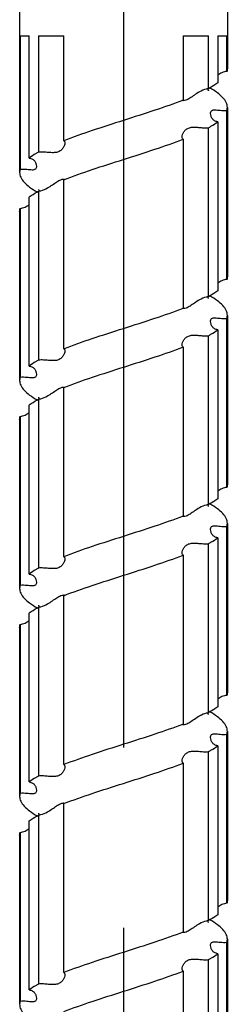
# Model space of a CAD drawing. Header units: millimetres. Extents: x 20 to 4180, y 42 to 2950.
# Tile 19 of 128: x 837 to 857, y 1223 to 1318. Entities that reach past the tile are written whole.
import ezdxf

# ---------------------------------------------------------------- set-up
doc = ezdxf.new("R2010")
doc.units = ezdxf.units.MM
doc.header["$LTSCALE"] = 231.275
doc.linetypes.add('CENTER', pattern=[0.6, 0.375, -0.075, 0.075, -0.075])
for name, color, linetype in [('DEFAULT_1', 7, 'CENTER'), ('FRONT_VIEW_VBL2', 7, 'CONTINUOUS'), ('SCREW_ASM_PBL4', 7, 'CONTINUOUS')]:
    doc.layers.add(name, color=color, linetype=linetype)

# ---------------------------------------------------------------- blocks, each defined once
blk = doc.blocks.new('SCREW_ASM_PBL4', base_point=(1107.935, 896.283))
at = {"layer": 'SCREW_ASM_PBL4', "color": 7}
for p, q in [((984.023, 1270.533), (984.023, 1254.283)), ((964.023, 1260.533), (964.023, 1244.283)), ((964.064, 1257.408), (964.064, 1244.569)), ((964.064, 1257.408), (964.948, 1257.408)), ((964.948, 1245.663), (964.948, 1257.408)), ((965.848, 1257.408), (965.848, 1246.236)), ((965.848, 1257.408), (968.264, 1257.408)), ((968.264, 1247.329), (968.264, 1257.408)), ((979.782, 1257.408), (979.782, 1251.236)), ((979.782, 1257.408), (982.198, 1257.408)), ((982.198, 1252.329), (982.198, 1257.408)), ((983.098, 1257.408), (983.098, 1252.903)), ((983.098, 1257.408), (983.983, 1257.408)), ((983.983, 1253.996), (983.983, 1257.408)), ((982.171, 1252.259), (982.16, 1252.324)), ((983.983, 1233.996), (983.983, 1250.246)), ((984.023, 1250.533), (984.023, 1234.283)), ((983.098, 1249.153), (983.098, 1232.903)), ((982.198, 1232.329), (982.198, 1248.579)), ((979.782, 1247.486), (979.782, 1231.236)), ((968.264, 1227.329), (968.264, 1243.579)), ((965.848, 1242.486), (965.848, 1226.236)), ((965.887, 1242.532), (965.891, 1242.492)), ((964.948, 1225.662), (964.948, 1241.913)), ((964.023, 1240.533), (964.023, 1224.283)), ((964.064, 1240.819), (964.064, 1224.569)), ((982.165, 1232.277), (982.159, 1232.324)), ((983.983, 1213.996), (983.983, 1230.246)), ((984.023, 1230.533), (984.023, 1214.283)), ((983.098, 1229.153), (983.098, 1212.903)), ((982.198, 1212.329), (982.198, 1228.579)), ((979.782, 1227.486), (979.782, 1211.236)), ((968.264, 1207.329), (968.264, 1223.579)), ((965.848, 1222.486), (965.848, 1206.236)), ((964.948, 1205.663), (964.948, 1221.913)), ((964.023, 1220.533), (964.023, 1204.283)), ((964.064, 1220.819), (964.064, 1204.569)), ((982.16, 1212.309), (982.159, 1212.324)), ((983.983, 1193.996), (983.983, 1210.246)), ((984.023, 1210.533), (984.023, 1194.283)), ((982.198, 1192.329), (982.198, 1208.579)), ((983.098, 1209.153), (983.098, 1192.903)), ((979.782, 1207.486), (979.782, 1191.236)), ((968.264, 1187.329), (968.264, 1203.579)), ((965.882, 1202.552), (965.891, 1202.492)), ((964.948, 1185.662), (964.948, 1201.913)), ((965.848, 1202.486), (965.848, 1186.236)), ((964.064, 1200.819), (964.064, 1184.569)), ((964.023, 1200.533), (964.023, 1184.283)), ((982.17, 1192.259), (982.159, 1192.324)), ((983.983, 1173.996), (983.983, 1190.246)), ((984.023, 1190.533), (984.023, 1174.283)), ((982.198, 1172.329), (982.198, 1188.579)), ((983.098, 1189.153), (983.098, 1172.903)), ((979.782, 1187.486), (979.782, 1171.236)), ((968.264, 1167.329), (968.264, 1183.579)), ((964.948, 1165.663), (964.948, 1181.912)), ((965.848, 1182.486), (965.848, 1166.236)), ((964.064, 1180.819), (964.064, 1164.569)), ((964.023, 1180.533), (964.023, 1164.283)), ((982.168, 1172.266), (982.159, 1172.324)), ((984.023, 1170.533), (984.023, 1154.283)), ((983.983, 1153.996), (983.983, 1170.246)), ((982.198, 1152.329), (982.198, 1168.579)), ((983.098, 1169.153), (983.098, 1152.903)), ((979.782, 1167.486), (979.782, 1151.236))]:
    blk.add_line(p, q, dxfattribs=at)
for points in [[(982.21, 1252.147), (982.214, 1252.142), (982.209, 1252.151), (982.192, 1252.19), (982.171, 1252.259)], [(965.845, 1242.652), (965.843, 1242.655), (965.849, 1242.644), (965.868, 1242.601), (965.887, 1242.532)], [(982.21, 1232.15), (982.212, 1232.147), (982.205, 1232.16), (982.187, 1232.202), (982.165, 1232.277)], [(965.844, 1222.656), (965.842, 1222.659), (965.847, 1222.65), (965.864, 1222.611), (965.882, 1222.548), (965.89, 1222.492)], [(982.209, 1212.15), (982.214, 1212.143), (982.213, 1212.145), (982.199, 1212.175), (982.179, 1212.231), (982.16, 1212.309)], [(965.843, 1202.655), (965.84, 1202.659), (965.846, 1202.648), (965.863, 1202.611), (965.882, 1202.552)], [(982.208, 1192.151), (982.211, 1192.146), (982.208, 1192.153), (982.191, 1192.189), (982.17, 1192.259)], [(965.846, 1182.653), (965.843, 1182.656), (965.849, 1182.646), (965.866, 1182.607), (965.884, 1182.545), (965.89, 1182.492)], [(982.213, 1172.145), (982.215, 1172.143), (982.208, 1172.155), (982.19, 1172.196), (982.168, 1172.266)]]:
    blk.add_lwpolyline(points, dxfattribs=at)
for centre, radius, start, end in [((968.247, 1243.259), 0.374, 83.12617, 86.66398), ((968.248, 1223.262), 0.371, 83.10439, 86.79853), ((968.247, 1203.263), 0.371, 82.78884, 86.55997), ((968.244, 1183.194), 0.439, 86.79414, 90.64012), ((968.248, 1183.259), 0.373, 83.18379, 86.79092)]:
    blk.add_arc(centre, radius, start, end, dxfattribs=at)
for points, knots in [([(983.983, 1253.996), (983.815, 1253.982), (983.497, 1253.895), (983.22, 1253.724), (983.097, 1253.63)], [0, 0, 0, 0, 0.52028, 1, 1, 1, 1]), ([(984.023, 1254.283), (984.023, 1254.21), (984.013, 1254.113), (983.989, 1254.02), (983.983, 1253.996)], [0, 0, 0, 0, 0.74551, 1, 1, 1, 1]), ([(983.098, 1252.903), (983.033, 1252.853), (982.744, 1252.645), (982.438, 1252.462), (982.198, 1252.329)], [0, 0, 0, 0, 0.229291, 1, 1, 1, 1]), ([(981.34, 1252.026), (981.173, 1251.932), (980.863, 1251.727), (980.442, 1251.429), (980.083, 1251.223), (979.844, 1251.172), (979.754, 1251.183)], [0, 0, 0, 0, 0.317695, 0.612004, 0.851584, 1, 1, 1, 1]), ([(982.198, 1252.329), (982.125, 1252.323), (981.823, 1252.27), (981.541, 1252.139), (981.34, 1252.026)], [0, 0, 0, 0, 0.243209, 1, 1, 1, 1]), ([(984.023, 1250.533), (984.023, 1250.693), (983.933, 1251.045), (983.578, 1251.522), (983.031, 1251.985), (982.587, 1252.265), (982.337, 1252.408)], [0, 0, 0, 0, 0.183593, 0.400639, 0.670474, 1, 1, 1, 1]), ([(979.782, 1251.236), (978.879, 1250.884), (976.963, 1250.219), (975.032, 1249.604), (974.024, 1249.283)], [0, 0, 0, 0, 0.478034, 1, 1, 1, 1]), ([(979.754, 1251.183), (979.748, 1251.184), (979.725, 1251.188), (979.703, 1251.194), (979.688, 1251.201)], [0, 0, 0, 0, 0.298207, 1, 1, 1, 1]), ([(982.411, 1249.939), (982.411, 1249.992), (982.422, 1250.095), (982.537, 1250.289), (982.81, 1250.308), (983.084, 1250.28), (983.467, 1250.24), (983.772, 1250.229), (983.983, 1250.246)], [0, 0, 0, 0, 0.090191, 0.170088, 0.356909, 0.489841, 0.644955, 1, 1, 1, 1]), ([(983.098, 1249.153), (982.989, 1249.164), (982.785, 1249.23), (982.565, 1249.439), (982.443, 1249.683), (982.411, 1249.856), (982.411, 1249.939)], [0, 0, 0, 0, 0.288596, 0.543656, 0.781139, 1, 1, 1, 1]), ([(983.983, 1250.246), (983.989, 1250.27), (984.013, 1250.363), (984.023, 1250.461), (984.023, 1250.533)], [0, 0, 0, 0, 0.254494, 1, 1, 1, 1]), ([(974.024, 1249.283), (973.015, 1248.962), (971.083, 1248.347), (969.167, 1247.681), (968.264, 1247.329)], [0, 0, 0, 0, 0.521966, 1, 1, 1, 1]), ([(982.198, 1248.579), (982.283, 1248.626), (982.592, 1248.802), (982.891, 1248.996), (983.098, 1249.153)], [0, 0, 0, 0, 0.270823, 1, 1, 1, 1]), ([(979.661, 1247.686), (979.661, 1247.766), (979.704, 1247.942), (979.836, 1248.195), (980.057, 1248.44), (980.392, 1248.608), (980.808, 1248.645), (981.258, 1248.611), (981.726, 1248.569), (982.043, 1248.566), (982.199, 1248.579)], [0, 0, 0, 0, 0.078968, 0.174431, 0.280991, 0.3992, 0.535401, 0.687583, 0.84595, 1, 1, 1, 1]), ([(968.385, 1247.129), (968.385, 1247.049), (968.342, 1246.873), (968.21, 1246.619), (967.99, 1246.374), (967.655, 1246.204), (967.239, 1246.168), (966.789, 1246.203), (966.32, 1246.246), (966.003, 1246.249), (965.848, 1246.236)], [0, 0, 0, 0, 0.07908, 0.174668, 0.281297, 0.399487, 0.535603, 0.687713, 0.846015, 1, 1, 1, 1]), ([(968.264, 1247.329), (968.284, 1247.325), (968.321, 1247.309), (968.376, 1247.242), (968.385, 1247.174), (968.385, 1247.129)], [0, 0, 0, 0, 0.236374, 0.465841, 1, 1, 1, 1]), ([(974.023, 1245.532), (975.031, 1245.853), (976.963, 1246.468), (978.879, 1247.134), (979.782, 1247.486)], [0, 0, 0, 0, 0.521966, 1, 1, 1, 1]), ([(979.782, 1247.486), (979.763, 1247.49), (979.725, 1247.507), (979.67, 1247.574), (979.661, 1247.642), (979.661, 1247.686)], [0, 0, 0, 0, 0.236499, 0.466212, 1, 1, 1, 1]), ([(965.848, 1246.236), (965.763, 1246.189), (965.455, 1246.013), (965.155, 1245.819), (964.948, 1245.663)], [0, 0, 0, 0, 0.270843, 1, 1, 1, 1]), ([(964.948, 1245.663), (965.057, 1245.651), (965.261, 1245.586), (965.481, 1245.376), (965.604, 1245.132), (965.635, 1244.958), (965.635, 1244.875)], [0, 0, 0, 0, 0.2882, 0.543083, 0.780755, 1, 1, 1, 1]), ([(968.264, 1243.579), (969.167, 1243.931), (971.083, 1244.597), (973.015, 1245.211), (974.023, 1245.532)], [0, 0, 0, 0, 0.478035, 1, 1, 1, 1]), ([(964.064, 1244.569), (964.057, 1244.546), (964.034, 1244.452), (964.023, 1244.355), (964.023, 1244.283)], [0, 0, 0, 0, 0.254553, 1, 1, 1, 1]), ([(964.023, 1244.283), (964.023, 1244.122), (964.113, 1243.77), (964.468, 1243.294), (965.014, 1242.83), (965.459, 1242.551), (965.709, 1242.408)], [0, 0, 0, 0, 0.183529, 0.400628, 0.670505, 1, 1, 1, 1]), ([(965.635, 1244.875), (965.635, 1244.821), (965.625, 1244.718), (965.51, 1244.523), (965.236, 1244.504), (964.963, 1244.533), (964.579, 1244.575), (964.274, 1244.586), (964.064, 1244.569)], [0, 0, 0, 0, 0.090448, 0.170513, 0.35716, 0.490048, 0.64511, 1, 1, 1, 1]), ([(966.711, 1242.792), (966.873, 1242.883), (967.174, 1243.081), (967.584, 1243.372), (967.938, 1243.579), (968.176, 1243.638), (968.268, 1243.632)], [0, 0, 0, 0, 0.312465, 0.603186, 0.844099, 1, 1, 1, 1]), ([(968.291, 1243.63), (968.298, 1243.629), (968.32, 1243.626), (968.342, 1243.62), (968.356, 1243.614)], [0, 0, 0, 0, 0.296717, 1, 1, 1, 1]), ([(964.948, 1241.913), (965.013, 1241.962), (965.302, 1242.17), (965.608, 1242.353), (965.848, 1242.486)], [0, 0, 0, 0, 0.229268, 1, 1, 1, 1]), ([(965.848, 1242.486), (965.922, 1242.492), (966.226, 1242.546), (966.509, 1242.678), (966.711, 1242.792)], [0, 0, 0, 0, 0.243207, 1, 1, 1, 1]), ([(964.023, 1240.533), (964.023, 1240.605), (964.034, 1240.702), (964.057, 1240.796), (964.064, 1240.819)], [0, 0, 0, 0, 0.745401, 1, 1, 1, 1]), ([(964.064, 1240.819), (964.231, 1240.833), (964.549, 1240.92), (964.826, 1241.091), (964.949, 1241.185)], [0, 0, 0, 0, 0.520298, 1, 1, 1, 1]), ([(983.983, 1233.996), (983.815, 1233.982), (983.497, 1233.895), (983.22, 1233.723), (983.097, 1233.629)], [0, 0, 0, 0, 0.520263, 1, 1, 1, 1]), ([(984.023, 1234.283), (984.023, 1234.211), (984.013, 1234.114), (983.989, 1234.02), (983.983, 1233.996)], [0, 0, 0, 0, 0.745401, 1, 1, 1, 1]), ([(983.098, 1232.903), (983.033, 1232.854), (982.744, 1232.646), (982.438, 1232.462), (982.198, 1232.329)], [0, 0, 0, 0, 0.229266, 1, 1, 1, 1]), ([(981.341, 1232.026), (981.178, 1231.934), (980.875, 1231.735), (980.463, 1231.442), (980.107, 1231.233), (979.869, 1231.175), (979.776, 1231.182)], [0, 0, 0, 0, 0.312786, 0.60382, 0.844735, 1, 1, 1, 1]), ([(982.199, 1232.329), (982.125, 1232.323), (981.823, 1232.27), (981.542, 1232.139), (981.341, 1232.026)], [0, 0, 0, 0, 0.2432, 1, 1, 1, 1]), ([(984.023, 1230.533), (984.023, 1230.693), (983.933, 1231.045), (983.578, 1231.522), (983.031, 1231.986), (982.587, 1232.265), (982.337, 1232.408)], [0, 0, 0, 0, 0.183516, 0.400601, 0.670489, 1, 1, 1, 1]), ([(974.027, 1229.284), (975.035, 1229.605), (976.965, 1230.219), (978.88, 1230.885), (979.782, 1231.236)], [0, 0, 0, 0, 0.521965, 1, 1, 1, 1]), ([(979.743, 1231.185), (979.738, 1231.186), (979.719, 1231.19), (979.701, 1231.195), (979.689, 1231.201)], [0, 0, 0, 0, 0.292262, 1, 1, 1, 1]), ([(982.411, 1229.938), (982.411, 1229.992), (982.422, 1230.095), (982.537, 1230.289), (982.81, 1230.309), (983.084, 1230.281), (983.467, 1230.24), (983.772, 1230.229), (983.983, 1230.246)], [0, 0, 0, 0, 0.090366, 0.170431, 0.357166, 0.490038, 0.645091, 1, 1, 1, 1]), ([(983.983, 1230.246), (983.989, 1230.27), (984.013, 1230.364), (984.023, 1230.461), (984.023, 1230.533)], [0, 0, 0, 0, 0.254587, 1, 1, 1, 1]), ([(968.264, 1227.329), (969.168, 1227.681), (971.085, 1228.347), (973.018, 1228.963), (974.027, 1229.284)], [0, 0, 0, 0, 0.478035, 1, 1, 1, 1]), ([(982.198, 1228.579), (982.283, 1228.626), (982.592, 1228.802), (982.891, 1228.996), (983.098, 1229.153)], [0, 0, 0, 0, 0.270842, 1, 1, 1, 1]), ([(983.098, 1229.153), (982.989, 1229.164), (982.785, 1229.23), (982.565, 1229.438), (982.443, 1229.682), (982.411, 1229.855), (982.411, 1229.938)], [0, 0, 0, 0, 0.288516, 0.543461, 0.78093, 1, 1, 1, 1]), ([(979.661, 1227.686), (979.661, 1227.766), (979.704, 1227.941), (979.837, 1228.194), (980.057, 1228.439), (980.392, 1228.609), (980.807, 1228.646), (981.258, 1228.612), (981.726, 1228.57), (982.043, 1228.566), (982.198, 1228.579)], [0, 0, 0, 0, 0.078912, 0.174391, 0.281015, 0.399259, 0.535442, 0.687606, 0.845961, 1, 1, 1, 1]), ([(968.264, 1227.329), (968.284, 1227.325), (968.321, 1227.308), (968.376, 1227.242), (968.385, 1227.174), (968.385, 1227.129)], [0, 0, 0, 0, 0.236272, 0.465815, 1, 1, 1, 1]), ([(979.782, 1227.486), (978.878, 1227.134), (976.961, 1226.467), (975.028, 1225.853), (974.019, 1225.531)], [0, 0, 0, 0, 0.478035, 1, 1, 1, 1]), ([(979.782, 1227.486), (979.763, 1227.49), (979.725, 1227.507), (979.67, 1227.573), (979.661, 1227.641), (979.661, 1227.686)], [0, 0, 0, 0, 0.236676, 0.466306, 1, 1, 1, 1]), ([(965.848, 1226.236), (965.763, 1226.19), (965.454, 1226.013), (965.155, 1225.819), (964.948, 1225.662)], [0, 0, 0, 0, 0.270818, 1, 1, 1, 1]), ([(968.385, 1227.129), (968.385, 1227.048), (968.342, 1226.873), (968.21, 1226.619), (967.99, 1226.374), (967.654, 1226.205), (967.239, 1226.169), (966.788, 1226.203), (966.32, 1226.246), (966.003, 1226.249), (965.848, 1226.236)], [0, 0, 0, 0, 0.079118, 0.174673, 0.281235, 0.399398, 0.53554, 0.687673, 0.845994, 1, 1, 1, 1]), ([(964.948, 1225.662), (965.057, 1225.651), (965.261, 1225.585), (965.481, 1225.376), (965.604, 1225.131), (965.635, 1224.958), (965.635, 1224.875)], [0, 0, 0, 0, 0.288327, 0.543331, 0.780991, 1, 1, 1, 1]), ([(974.019, 1225.531), (973.011, 1225.211), (971.081, 1224.596), (969.167, 1223.931), (968.264, 1223.579)], [0, 0, 0, 0, 0.521967, 1, 1, 1, 1]), ([(964.064, 1224.569), (964.057, 1224.546), (964.034, 1224.452), (964.023, 1224.355), (964.023, 1224.283)], [0, 0, 0, 0, 0.254491, 1, 1, 1, 1]), ([(965.635, 1224.875), (965.635, 1224.821), (965.625, 1224.719), (965.509, 1224.524), (965.236, 1224.505), (964.963, 1224.534), (964.579, 1224.576), (964.275, 1224.586), (964.064, 1224.569)], [0, 0, 0, 0, 0.090266, 0.170183, 0.356931, 0.489869, 0.644984, 1, 1, 1, 1]), ([(964.023, 1224.283), (964.023, 1224.122), (964.113, 1223.77), (964.468, 1223.294), (965.015, 1222.83), (965.459, 1222.55), (965.709, 1222.407)], [0, 0, 0, 0, 0.183587, 0.400629, 0.670471, 1, 1, 1, 1]), ([(966.711, 1222.791), (966.873, 1222.882), (967.174, 1223.08), (967.585, 1223.371), (967.938, 1223.579), (968.176, 1223.638), (968.268, 1223.633)], [0, 0, 0, 0, 0.312428, 0.60311, 0.844066, 1, 1, 1, 1]), ([(968.292, 1223.631), (968.299, 1223.63), (968.321, 1223.626), (968.343, 1223.621), (968.357, 1223.614)], [0, 0, 0, 0, 0.296999, 1, 1, 1, 1]), ([(964.948, 1221.913), (965.013, 1221.962), (965.302, 1222.17), (965.608, 1222.353), (965.848, 1222.486)], [0, 0, 0, 0, 0.229282, 1, 1, 1, 1]), ([(965.848, 1222.486), (965.922, 1222.492), (966.225, 1222.546), (966.509, 1222.677), (966.711, 1222.791)], [0, 0, 0, 0, 0.243212, 1, 1, 1, 1]), ([(964.023, 1220.533), (964.023, 1220.605), (964.034, 1220.702), (964.057, 1220.796), (964.064, 1220.819)], [0, 0, 0, 0, 0.745503, 1, 1, 1, 1]), ([(964.064, 1220.819), (964.231, 1220.833), (964.549, 1220.92), (964.826, 1221.091), (964.949, 1221.185)], [0, 0, 0, 0, 0.520325, 1, 1, 1, 1]), ([(983.983, 1213.996), (983.815, 1213.982), (983.497, 1213.895), (983.22, 1213.724), (983.097, 1213.63)], [0, 0, 0, 0, 0.520289, 1, 1, 1, 1]), ([(984.023, 1214.283), (984.023, 1214.21), (984.013, 1214.113), (983.989, 1214.02), (983.983, 1213.996)], [0, 0, 0, 0, 0.745486, 1, 1, 1, 1]), ([(981.339, 1212.026), (981.176, 1211.934), (980.874, 1211.735), (980.462, 1211.442), (980.107, 1211.233), (979.868, 1211.174), (979.776, 1211.181)], [0, 0, 0, 0, 0.312818, 0.603864, 0.844808, 1, 1, 1, 1]), ([(982.198, 1212.329), (982.124, 1212.323), (981.822, 1212.27), (981.54, 1212.139), (981.339, 1212.026)], [0, 0, 0, 0, 0.243208, 1, 1, 1, 1]), ([(983.098, 1212.903), (983.033, 1212.853), (982.744, 1212.645), (982.438, 1212.462), (982.198, 1212.329)], [0, 0, 0, 0, 0.22929, 1, 1, 1, 1]), ([(984.023, 1210.533), (984.023, 1210.693), (983.933, 1211.045), (983.578, 1211.522), (983.031, 1211.985), (982.587, 1212.265), (982.337, 1212.408)], [0, 0, 0, 0, 0.183586, 0.400667, 0.670491, 1, 1, 1, 1]), ([(979.782, 1211.236), (978.877, 1210.884), (976.957, 1210.216), (975.021, 1209.6), (974.01, 1209.278)], [0, 0, 0, 0, 0.478035, 1, 1, 1, 1]), ([(979.742, 1211.185), (979.736, 1211.186), (979.718, 1211.189), (979.7, 1211.195), (979.688, 1211.201)], [0, 0, 0, 0, 0.292495, 1, 1, 1, 1]), ([(982.411, 1209.939), (982.411, 1209.993), (982.422, 1210.095), (982.537, 1210.289), (982.81, 1210.308), (983.084, 1210.28), (983.467, 1210.239), (983.772, 1210.229), (983.983, 1210.246)], [0, 0, 0, 0, 0.090225, 0.170092, 0.356877, 0.489818, 0.644939, 1, 1, 1, 1]), ([(983.983, 1210.246), (983.989, 1210.27), (984.013, 1210.363), (984.023, 1210.461), (984.023, 1210.533)], [0, 0, 0, 0, 0.254535, 1, 1, 1, 1]), ([(974.01, 1209.278), (973.004, 1208.958), (971.077, 1208.345), (969.165, 1207.68), (968.264, 1207.329)], [0, 0, 0, 0, 0.521968, 1, 1, 1, 1]), ([(983.098, 1209.153), (982.99, 1209.164), (982.785, 1209.23), (982.565, 1209.439), (982.443, 1209.683), (982.411, 1209.856), (982.411, 1209.939)], [0, 0, 0, 0, 0.288499, 0.543524, 0.781064, 1, 1, 1, 1]), ([(979.661, 1207.686), (979.661, 1207.766), (979.704, 1207.942), (979.836, 1208.195), (980.057, 1208.44), (980.392, 1208.609), (980.807, 1208.645), (981.258, 1208.611), (981.726, 1208.569), (982.043, 1208.566), (982.198, 1208.579)], [0, 0, 0, 0, 0.079006, 0.174519, 0.281096, 0.399278, 0.535451, 0.687611, 0.845962, 1, 1, 1, 1]), ([(982.198, 1208.579), (982.283, 1208.626), (982.592, 1208.802), (982.891, 1208.996), (983.098, 1209.153)], [0, 0, 0, 0, 0.270823, 1, 1, 1, 1]), ([(968.264, 1207.329), (968.284, 1207.325), (968.321, 1207.309), (968.376, 1207.242), (968.385, 1207.174), (968.385, 1207.129)], [0, 0, 0, 0, 0.236319, 0.46576, 1, 1, 1, 1]), ([(974.036, 1205.537), (975.042, 1205.857), (976.969, 1206.471), (978.881, 1207.135), (979.782, 1207.486)], [0, 0, 0, 0, 0.521968, 1, 1, 1, 1]), ([(979.782, 1207.486), (979.763, 1207.49), (979.725, 1207.507), (979.67, 1207.574), (979.661, 1207.641), (979.661, 1207.686)], [0, 0, 0, 0, 0.236441, 0.466106, 1, 1, 1, 1]), ([(968.385, 1207.129), (968.385, 1207.049), (968.342, 1206.873), (968.21, 1206.619), (967.99, 1206.373), (967.655, 1206.204), (967.239, 1206.168), (966.789, 1206.203), (966.321, 1206.246), (966.003, 1206.249), (965.848, 1206.236)], [0, 0, 0, 0, 0.079126, 0.17475, 0.281383, 0.399536, 0.53563, 0.687728, 0.846019, 1, 1, 1, 1]), ([(965.848, 1206.236), (965.764, 1206.189), (965.455, 1206.013), (965.155, 1205.819), (964.948, 1205.663)], [0, 0, 0, 0, 0.270837, 1, 1, 1, 1]), ([(964.948, 1205.663), (965.057, 1205.651), (965.261, 1205.586), (965.481, 1205.376), (965.604, 1205.131), (965.635, 1204.957), (965.635, 1204.874)], [0, 0, 0, 0, 0.288145, 0.543022, 0.780733, 1, 1, 1, 1]), ([(968.264, 1203.579), (969.169, 1203.932), (971.089, 1204.599), (973.025, 1205.215), (974.036, 1205.537)], [0, 0, 0, 0, 0.478035, 1, 1, 1, 1]), ([(964.064, 1204.569), (964.057, 1204.546), (964.034, 1204.452), (964.023, 1204.355), (964.023, 1204.283)], [0, 0, 0, 0, 0.254587, 1, 1, 1, 1]), ([(965.635, 1204.874), (965.635, 1204.82), (965.625, 1204.718), (965.509, 1204.523), (965.236, 1204.505), (964.963, 1204.534), (964.579, 1204.576), (964.275, 1204.586), (964.064, 1204.569)], [0, 0, 0, 0, 0.090441, 0.17041, 0.357039, 0.489954, 0.645042, 1, 1, 1, 1]), ([(964.023, 1204.283), (964.023, 1204.122), (964.113, 1203.77), (964.468, 1203.293), (965.015, 1202.83), (965.46, 1202.55), (965.709, 1202.407)], [0, 0, 0, 0, 0.183536, 0.400648, 0.670498, 1, 1, 1, 1]), ([(966.712, 1202.792), (966.874, 1202.884), (967.175, 1203.081), (967.585, 1203.372), (967.939, 1203.58), (968.176, 1203.638), (968.269, 1203.633)], [0, 0, 0, 0, 0.312521, 0.603284, 0.844195, 1, 1, 1, 1]), ([(968.293, 1203.631), (968.299, 1203.63), (968.321, 1203.626), (968.343, 1203.621), (968.357, 1203.614)], [0, 0, 0, 0, 0.296405, 1, 1, 1, 1]), ([(965.848, 1202.486), (965.922, 1202.492), (966.226, 1202.546), (966.51, 1202.678), (966.712, 1202.792)], [0, 0, 0, 0, 0.243213, 1, 1, 1, 1]), ([(964.948, 1201.913), (965.013, 1201.962), (965.302, 1202.17), (965.608, 1202.353), (965.848, 1202.486)], [0, 0, 0, 0, 0.22928, 1, 1, 1, 1]), ([(964.023, 1200.533), (964.023, 1200.605), (964.034, 1200.702), (964.057, 1200.796), (964.064, 1200.819)], [0, 0, 0, 0, 0.745431, 1, 1, 1, 1]), ([(964.064, 1200.819), (964.231, 1200.833), (964.549, 1200.92), (964.826, 1201.091), (964.949, 1201.185)], [0, 0, 0, 0, 0.52031, 1, 1, 1, 1]), ([(984.023, 1194.283), (984.023, 1194.211), (984.013, 1194.113), (983.989, 1194.02), (983.983, 1193.996)], [0, 0, 0, 0, 0.745451, 1, 1, 1, 1]), ([(983.983, 1193.996), (983.815, 1193.982), (983.497, 1193.895), (983.22, 1193.723), (983.097, 1193.629)], [0, 0, 0, 0, 0.520262, 1, 1, 1, 1]), ([(981.342, 1192.027), (981.409, 1192.065), (981.677, 1192.206), (981.973, 1192.31), (982.198, 1192.329)], [0, 0, 0, 0, 0.25461, 1, 1, 1, 1]), ([(983.098, 1192.903), (983.033, 1192.854), (982.744, 1192.646), (982.438, 1192.462), (982.198, 1192.329)], [0, 0, 0, 0, 0.229269, 1, 1, 1, 1]), ([(984.023, 1190.533), (984.023, 1190.693), (983.933, 1191.045), (983.578, 1191.522), (983.031, 1191.986), (982.587, 1192.265), (982.337, 1192.408)], [0, 0, 0, 0, 0.183542, 0.400593, 0.670475, 1, 1, 1, 1]), ([(979.782, 1191.236), (978.881, 1190.885), (976.971, 1190.221), (975.044, 1189.608), (974.039, 1189.288)], [0, 0, 0, 0, 0.478033, 1, 1, 1, 1]), ([(979.689, 1191.201), (979.693, 1191.199), (979.714, 1191.191), (979.737, 1191.186), (979.755, 1191.184)], [0, 0, 0, 0, 0.203553, 1, 1, 1, 1]), ([(979.755, 1191.184), (979.844, 1191.172), (980.083, 1191.223), (980.443, 1191.429), (980.864, 1191.728), (981.174, 1191.932), (981.342, 1192.027)], [0, 0, 0, 0, 0.148476, 0.38805, 0.682344, 1, 1, 1, 1]), ([(982.411, 1189.938), (982.411, 1189.992), (982.422, 1190.094), (982.537, 1190.289), (982.81, 1190.309), (983.084, 1190.281), (983.467, 1190.24), (983.772, 1190.229), (983.983, 1190.246)], [0, 0, 0, 0, 0.090277, 0.170291, 0.357085, 0.489974, 0.645045, 1, 1, 1, 1]), ([(983.983, 1190.246), (983.989, 1190.27), (984.013, 1190.363), (984.023, 1190.461), (984.023, 1190.533)], [0, 0, 0, 0, 0.254537, 1, 1, 1, 1]), ([(974.039, 1189.288), (973.028, 1188.966), (971.091, 1188.35), (969.17, 1187.682), (968.264, 1187.329)], [0, 0, 0, 0, 0.521963, 1, 1, 1, 1]), ([(983.098, 1189.153), (982.989, 1189.164), (982.785, 1189.23), (982.565, 1189.438), (982.443, 1189.682), (982.411, 1189.855), (982.411, 1189.938)], [0, 0, 0, 0, 0.288599, 0.543601, 0.78105, 1, 1, 1, 1]), ([(979.661, 1187.686), (979.661, 1187.766), (979.704, 1187.941), (979.837, 1188.194), (980.057, 1188.439), (980.392, 1188.608), (980.808, 1188.645), (981.258, 1188.612), (981.726, 1188.57), (982.043, 1188.566), (982.198, 1188.579)], [0, 0, 0, 0, 0.07891, 0.17436, 0.28095, 0.399193, 0.535397, 0.687578, 0.845947, 1, 1, 1, 1]), ([(982.198, 1188.579), (982.283, 1188.626), (982.592, 1188.802), (982.891, 1188.996), (983.098, 1189.153)], [0, 0, 0, 0, 0.270839, 1, 1, 1, 1]), ([(974.008, 1185.528), (975.019, 1185.85), (976.956, 1186.466), (978.877, 1187.134), (979.782, 1187.486)], [0, 0, 0, 0, 0.521963, 1, 1, 1, 1]), ([(979.782, 1187.486), (979.763, 1187.491), (979.725, 1187.507), (979.67, 1187.574), (979.661, 1187.641), (979.661, 1187.686)], [0, 0, 0, 0, 0.236596, 0.466301, 1, 1, 1, 1]), ([(968.385, 1187.129), (968.385, 1187.049), (968.342, 1186.873), (968.21, 1186.619), (967.989, 1186.374), (967.655, 1186.205), (967.239, 1186.168), (966.788, 1186.203), (966.32, 1186.246), (966.003, 1186.249), (965.848, 1186.236)], [0, 0, 0, 0, 0.079075, 0.174623, 0.281209, 0.399398, 0.535542, 0.687674, 0.845996, 1, 1, 1, 1]), ([(968.264, 1187.329), (968.284, 1187.325), (968.321, 1187.308), (968.376, 1187.242), (968.385, 1187.174), (968.385, 1187.129)], [0, 0, 0, 0, 0.236352, 0.465879, 1, 1, 1, 1]), ([(965.848, 1186.236), (965.763, 1186.189), (965.454, 1186.013), (965.155, 1185.819), (964.948, 1185.662)], [0, 0, 0, 0, 0.27083, 1, 1, 1, 1]), ([(964.948, 1185.662), (965.057, 1185.651), (965.261, 1185.585), (965.481, 1185.376), (965.604, 1185.132), (965.635, 1184.958), (965.635, 1184.875)], [0, 0, 0, 0, 0.288325, 0.543284, 0.78092, 1, 1, 1, 1]), ([(968.264, 1183.579), (969.165, 1183.93), (971.076, 1184.595), (973.002, 1185.208), (974.008, 1185.528)], [0, 0, 0, 0, 0.478033, 1, 1, 1, 1]), ([(964.064, 1184.569), (964.057, 1184.546), (964.034, 1184.452), (964.023, 1184.355), (964.023, 1184.283)], [0, 0, 0, 0, 0.254524, 1, 1, 1, 1]), ([(965.635, 1184.875), (965.635, 1184.821), (965.624, 1184.719), (965.509, 1184.524), (965.236, 1184.505), (964.963, 1184.534), (964.579, 1184.575), (964.274, 1184.586), (964.064, 1184.569)], [0, 0, 0, 0, 0.09033, 0.170334, 0.357063, 0.48997, 0.645054, 1, 1, 1, 1]), ([(964.023, 1184.283), (964.023, 1184.122), (964.113, 1183.77), (964.468, 1183.294), (965.014, 1182.83), (965.459, 1182.551), (965.708, 1182.408)], [0, 0, 0, 0, 0.183565, 0.400618, 0.670489, 1, 1, 1, 1]), ([(966.71, 1182.791), (966.867, 1182.879), (967.159, 1183.07), (967.559, 1183.353), (967.907, 1183.563), (968.143, 1183.632), (968.239, 1183.633)], [0, 0, 0, 0, 0.306713, 0.593532, 0.835878, 1, 1, 1, 1]), ([(968.292, 1183.63), (968.298, 1183.629), (968.32, 1183.626), (968.342, 1183.62), (968.356, 1183.614)], [0, 0, 0, 0, 0.296719, 1, 1, 1, 1]), ([(965.848, 1182.486), (965.922, 1182.492), (966.225, 1182.546), (966.508, 1182.677), (966.71, 1182.791)], [0, 0, 0, 0, 0.243206, 1, 1, 1, 1]), ([(964.948, 1181.912), (965.013, 1181.962), (965.302, 1182.17), (965.608, 1182.353), (965.848, 1182.486)], [0, 0, 0, 0, 0.229269, 1, 1, 1, 1]), ([(964.023, 1180.533), (964.023, 1180.605), (964.034, 1180.702), (964.057, 1180.796), (964.064, 1180.819)], [0, 0, 0, 0, 0.745454, 1, 1, 1, 1]), ([(964.064, 1180.819), (964.231, 1180.833), (964.549, 1180.92), (964.826, 1181.091), (964.949, 1181.185)], [0, 0, 0, 0, 0.520315, 1, 1, 1, 1]), ([(984.023, 1174.283), (984.023, 1174.211), (984.013, 1174.113), (983.989, 1174.02), (983.983, 1173.996)], [0, 0, 0, 0, 0.745438, 1, 1, 1, 1]), ([(983.983, 1173.996), (983.815, 1173.982), (983.497, 1173.895), (983.22, 1173.724), (983.097, 1173.63)], [0, 0, 0, 0, 0.520261, 1, 1, 1, 1]), ([(982.198, 1172.329), (982.124, 1172.323), (981.822, 1172.27), (981.54, 1172.139), (981.339, 1172.025)], [0, 0, 0, 0, 0.243209, 1, 1, 1, 1]), ([(983.098, 1172.903), (983.033, 1172.853), (982.744, 1172.645), (982.438, 1172.462), (982.198, 1172.329)], [0, 0, 0, 0, 0.229281, 1, 1, 1, 1]), ([(984.023, 1170.533), (984.023, 1170.693), (983.933, 1171.045), (983.578, 1171.522), (983.031, 1171.986), (982.587, 1172.265), (982.337, 1172.408)], [0, 0, 0, 0, 0.183544, 0.400655, 0.670499, 1, 1, 1, 1]), ([(981.339, 1172.025), (981.176, 1171.933), (980.874, 1171.734), (980.462, 1171.441), (980.107, 1171.232), (979.868, 1171.174), (979.776, 1171.181)], [0, 0, 0, 0, 0.312846, 0.603925, 0.844839, 1, 1, 1, 1]), ([(979.782, 1171.236), (978.877, 1170.884), (976.956, 1170.216), (975.02, 1169.6), (974.009, 1169.278)], [0, 0, 0, 0, 0.478035, 1, 1, 1, 1]), ([(979.742, 1171.185), (979.736, 1171.186), (979.718, 1171.19), (979.7, 1171.195), (979.688, 1171.201)], [0, 0, 0, 0, 0.291988, 1, 1, 1, 1]), ([(983.983, 1170.246), (983.989, 1170.27), (984.013, 1170.363), (984.023, 1170.461), (984.023, 1170.533)], [0, 0, 0, 0, 0.254582, 1, 1, 1, 1]), ([(982.411, 1169.939), (982.411, 1169.993), (982.422, 1170.095), (982.537, 1170.29), (982.81, 1170.309), (983.084, 1170.281), (983.467, 1170.24), (983.772, 1170.229), (983.983, 1170.246)], [0, 0, 0, 0, 0.090355, 0.170297, 0.35701, 0.48992, 0.645009, 1, 1, 1, 1]), ([(983.098, 1169.153), (982.99, 1169.164), (982.785, 1169.23), (982.565, 1169.438), (982.443, 1169.683), (982.411, 1169.856), (982.411, 1169.939)], [0, 0, 0, 0, 0.288429, 0.543364, 0.780893, 1, 1, 1, 1]), ([(974.009, 1169.278), (973.003, 1168.958), (971.076, 1168.344), (969.165, 1167.68), (968.264, 1167.329)], [0, 0, 0, 0, 0.521968, 1, 1, 1, 1]), ([(979.661, 1167.686), (979.661, 1167.766), (979.704, 1167.941), (979.836, 1168.195), (980.057, 1168.44), (980.392, 1168.609), (980.807, 1168.646), (981.258, 1168.612), (981.726, 1168.569), (982.043, 1168.566), (982.198, 1168.579)], [0, 0, 0, 0, 0.078972, 0.1745, 0.281129, 0.399327, 0.535483, 0.687631, 0.845971, 1, 1, 1, 1]), ([(982.198, 1168.579), (982.283, 1168.626), (982.592, 1168.802), (982.891, 1168.996), (983.098, 1169.153)], [0, 0, 0, 0, 0.270835, 1, 1, 1, 1]), ([(979.782, 1167.486), (979.763, 1167.49), (979.725, 1167.507), (979.67, 1167.573), (979.661, 1167.641), (979.661, 1167.686)], [0, 0, 0, 0, 0.236522, 0.466156, 1, 1, 1, 1]), ([(968.385, 1167.129), (968.385, 1167.049), (968.342, 1166.873), (968.21, 1166.619), (967.99, 1166.373), (967.655, 1166.204), (967.239, 1166.168), (966.789, 1166.203), (966.321, 1166.246), (966.003, 1166.249), (965.848, 1166.236)], [0, 0, 0, 0, 0.079167, 0.174788, 0.281373, 0.399502, 0.535608, 0.687716, 0.846015, 1, 1, 1, 1]), ([(968.264, 1167.329), (968.284, 1167.325), (968.321, 1167.309), (968.376, 1167.242), (968.385, 1167.174), (968.385, 1167.129)], [0, 0, 0, 0, 0.236201, 0.465684, 1, 1, 1, 1]), ([(974.037, 1165.537), (975.043, 1165.857), (976.97, 1166.471), (978.881, 1167.135), (979.782, 1167.486)], [0, 0, 0, 0, 0.521968, 1, 1, 1, 1]), ([(965.848, 1166.236), (965.764, 1166.189), (965.455, 1166.013), (965.155, 1165.819), (964.948, 1165.663)], [0, 0, 0, 0, 0.270824, 1, 1, 1, 1]), ([(964.948, 1165.663), (965.057, 1165.651), (965.261, 1165.585), (965.481, 1165.376), (965.604, 1165.131), (965.635, 1164.957), (965.635, 1164.874)], [0, 0, 0, 0, 0.288197, 0.543154, 0.78089, 1, 1, 1, 1]), ([(965.635, 1164.874), (965.635, 1164.82), (965.625, 1164.718), (965.509, 1164.524), (965.236, 1164.505), (964.963, 1164.534), (964.579, 1164.576), (964.274, 1164.587), (964.064, 1164.569)], [0, 0, 0, 0, 0.090307, 0.170179, 0.356882, 0.489835, 0.644962, 1, 1, 1, 1]), ([(968.264, 1163.579), (969.17, 1163.932), (971.09, 1164.599), (973.027, 1165.216), (974.037, 1165.537)], [0, 0, 0, 0, 0.478035, 1, 1, 1, 1]), ([(964.064, 1164.569), (964.057, 1164.546), (964.034, 1164.452), (964.023, 1164.355), (964.023, 1164.283)], [0, 0, 0, 0, 0.254543, 1, 1, 1, 1]), ([(964.023, 1164.283), (964.023, 1164.122), (964.113, 1163.77), (964.468, 1163.294), (965.015, 1162.83), (965.459, 1162.55), (965.709, 1162.407)], [0, 0, 0, 0, 0.183582, 0.40067, 0.670494, 1, 1, 1, 1])]:
    blk.add_open_spline(points, degree=3, knots=knots, dxfattribs=at)
for points in [[(979.776, 1231.182), (979.765, 1231.182), (979.754, 1231.184), (979.743, 1231.185)], [(979.776, 1211.181), (979.764, 1211.182), (979.753, 1211.183), (979.742, 1211.185)], [(979.776, 1171.181), (979.764, 1171.182), (979.753, 1171.183), (979.742, 1171.185)]]:
    blk.add_open_spline(points, degree=3, dxfattribs=at)
blk = doc.blocks.new('FRONT_VIEW_VBL2', base_point=(1359.06, 906.283))
at = {"layer": 'SCREW_ASM_PBL4'}
blk.add_blockref('SCREW_ASM_PBL4', (1107.935, 896.283), dxfattribs=at)

msp = doc.modelspace()

# ---------------------------------------------------------------- linework, layer by layer
at = {"layer": 'DEFAULT_1', "color": 1}
msp.add_line((846.875, 2028.125), (846.875, 465), dxfattribs=at)

# ---------------------------------------------------------------- block references
at = {"layer": 'FRONT_VIEW_VBL2'}
msp.add_blockref('FRONT_VIEW_VBL2', (1231.912, 964.875), dxfattribs=at)

doc.saveas('drawing.dxf')
